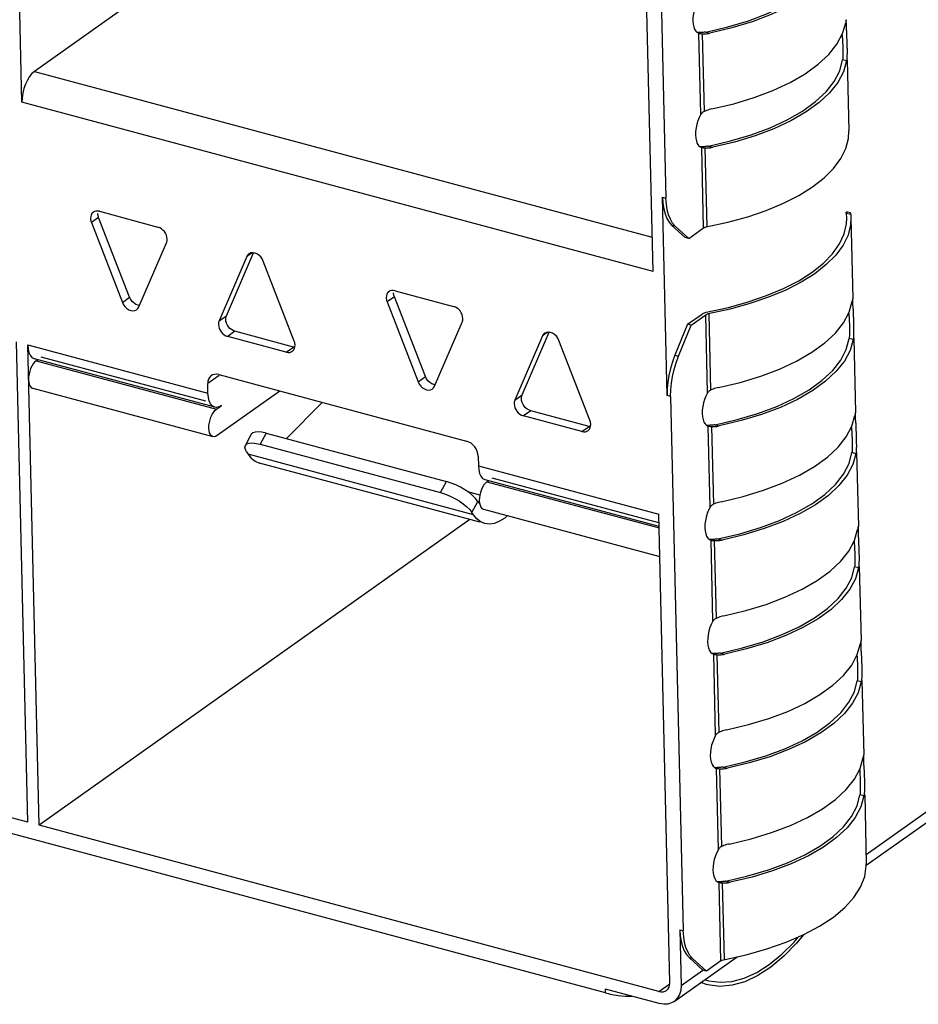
# Model space of a CAD drawing. Header units: millimetres. Extents: x 6 to 414, y 7 to 290.
# Tile 131 of 256: x 130.15 to 131.82, y 143.58 to 145.41. Entities that reach past the tile are written whole.
import ezdxf

# ---------------------------------------------------------------- set-up
doc = ezdxf.new("R2010")
doc.units = ezdxf.units.MM
doc.header["$LTSCALE"] = 23.1
doc.layers.get('0').update_dxf_attribs({"linetype": 'CONTINUOUS'})

msp = doc.modelspace()

# ---------------------------------------------------------------- linework, layer by layer
at = {"color": 7, "linetype": 'Continuous'}
for p, q in [((130.154, 145.2595), (130.1339, 146.1055)), ((130.9555, 145.869), (130.1774, 145.3171)), ((131.3301, 144.9439), (131.3106, 145.7675)), ((131.3406, 145.6559), (131.3542, 145.0808)), ((131.6895, 145.4098), (131.6892, 145.4078)), ((131.6903, 145.4131), (131.6903, 145.4133)), ((131.6904, 145.4119), (131.6903, 145.4131)), ((131.6904, 145.4115), (131.6904, 145.4119)), ((131.6904, 145.4101), (131.6904, 145.4115)), ((131.4127, 145.3893), (131.4156, 145.388)), ((131.4156, 145.388), (131.4158, 145.3879)), ((131.4194, 145.237), (131.4158, 145.3879)), ((131.4206, 145.3894), (131.419, 145.3893)), ((131.4206, 145.3873), (131.4218, 145.3872)), ((131.4218, 145.3872), (131.4242, 145.3871)), ((131.4218, 145.3872), (131.4252, 145.2422)), ((131.4242, 145.3871), (131.4266, 145.3871)), ((131.4284, 145.3904), (131.4363, 145.3882)), ((131.4339, 145.3878), (131.4363, 145.3882)), ((131.6906, 145.3961), (131.6905, 145.4017)), ((131.6906, 145.3931), (131.6906, 145.3961)), ((131.6906, 145.3931), (131.6916, 145.3627)), ((131.6829, 145.3852), (131.6838, 145.3619)), ((131.6838, 145.3619), (131.6839, 145.3586)), ((131.6839, 145.3586), (131.684, 145.354)), ((131.6916, 145.3628), (131.6917, 145.3588)), ((131.6916, 145.3627), (131.6917, 145.3574)), ((131.6836, 145.3409), (131.6834, 145.3385)), ((131.6909, 145.3365), (131.6834, 145.3385)), ((131.6913, 145.3407), (131.6909, 145.3365)), ((131.6922, 145.3387), (131.6953, 145.2061)), ((130.1774, 145.3171), (131.3286, 145.0082)), ((131.3301, 144.9439), (130.154, 145.2595)), ((131.4194, 145.237), (131.4164, 145.2312)), ((131.4177, 145.1767), (131.4207, 145.1754)), ((131.4207, 145.1754), (131.4209, 145.1753)), ((131.4244, 145.0252), (131.4209, 145.1753)), ((131.4256, 145.1767), (131.4241, 145.1767)), ((131.4257, 145.1747), (131.4268, 145.1746)), ((131.4268, 145.1746), (131.4292, 145.1745)), ((131.4268, 145.1746), (131.4303, 145.0274)), ((131.4292, 145.1745), (131.4317, 145.1745)), ((131.4334, 145.1777), (131.4414, 145.1756)), ((131.4389, 145.1752), (131.4414, 145.1756)), ((131.3477, 145.0825), (131.3542, 145.0808)), ((131.3564, 144.713), (131.3477, 145.0825)), ((130.2889, 145.0557), (130.287, 145.0547)), ((130.2982, 145.0563), (130.4074, 145.027)), ((130.2969, 145.045), (130.2834, 145.0354)), ((130.3547, 144.8961), (130.2969, 145.045)), ((131.6918, 145.0548), (131.6903, 145.0546)), ((131.6903, 145.0546), (131.6906, 145.0528)), ((131.6903, 145.053), (131.6903, 145.0546)), ((131.6906, 145.0528), (131.6907, 145.0523)), ((131.6988, 145.0501), (131.6907, 145.0523)), ((131.6913, 145.0438), (131.6907, 145.0523)), ((131.6909, 145.0332), (131.6913, 145.0438)), ((131.6928, 145.0546), (131.6918, 145.0548)), ((131.6981, 145.0532), (131.6928, 145.0546)), ((131.6988, 145.0501), (131.6991, 145.044)), ((131.6991, 145.044), (131.7027, 144.8941)), ((130.2834, 145.0354), (130.3411, 144.8865)), ((131.3648, 145.0307), (131.3901, 145.0073)), ((131.3714, 145.0289), (131.3648, 145.0307)), ((131.3967, 145.0055), (131.3714, 145.0289)), ((131.3967, 145.0055), (131.4244, 145.0252)), ((131.3967, 145.0055), (131.3901, 145.0073)), ((130.372, 144.8782), (130.4234, 144.9978)), ((130.5728, 144.9719), (130.5214, 144.8522)), ((130.535, 144.8618), (130.5853, 144.9789)), ((130.5828, 144.9789), (130.5728, 144.9719)), ((130.6615, 144.8146), (130.6037, 144.9636)), ((130.3411, 144.8865), (130.3547, 144.8961)), ((130.848, 144.8971), (130.8345, 144.8875)), ((130.84, 144.9079), (130.8381, 144.9068)), ((130.9058, 144.7482), (130.848, 144.8971)), ((130.8493, 144.9084), (130.9585, 144.8791)), ((131.7018, 144.8906), (131.7015, 144.8886)), ((131.7026, 144.8939), (131.7026, 144.8941)), ((131.7027, 144.8926), (131.7026, 144.8939)), ((131.7027, 144.8923), (131.7027, 144.8926)), ((131.7027, 144.8909), (131.7027, 144.8923)), ((130.8345, 144.8875), (130.8922, 144.7386)), ((131.4294, 144.8682), (131.4705, 144.8771)), ((131.7029, 144.8769), (131.7028, 144.8825)), ((131.7029, 144.8739), (131.7029, 144.8769)), ((131.7029, 144.8739), (131.7039, 144.8435)), ((130.5214, 144.8522), (130.535, 144.8618)), ((131.3947, 144.8458), (131.4217, 144.8649)), ((131.4013, 144.844), (131.4283, 144.8632)), ((131.4317, 144.7178), (131.4283, 144.8632)), ((131.4342, 144.8654), (131.4375, 144.723)), ((131.6952, 144.866), (131.6961, 144.8426)), ((130.9231, 144.7303), (130.9745, 144.8499)), ((131.3947, 144.8458), (131.371, 144.7881)), ((131.3776, 144.7863), (131.4013, 144.844)), ((131.4013, 144.844), (131.3947, 144.8458)), ((131.6961, 144.8426), (131.6962, 144.8394)), ((131.6962, 144.8394), (131.6963, 144.8348)), ((131.7039, 144.8435), (131.704, 144.8396)), ((131.7039, 144.8435), (131.704, 144.8382)), ((130.551, 144.8327), (130.5374, 144.8231)), ((130.6466, 144.7938), (130.5374, 144.8231)), ((130.6602, 144.8034), (130.551, 144.8327)), ((131.124, 144.824), (131.0725, 144.7043)), ((131.0861, 144.714), (131.1364, 144.831)), ((131.1339, 144.831), (131.124, 144.824)), ((131.6959, 144.8217), (131.6957, 144.8193)), ((131.7032, 144.8173), (131.6957, 144.8193)), ((131.7036, 144.8215), (131.7032, 144.8173)), ((131.7045, 144.8195), (131.7077, 144.6814)), ((131.2418, 143.5997), (126.7161, 144.8142)), ((130.1649, 143.9179), (130.1437, 144.8131)), ((130.1647, 144.8075), (130.5007, 144.7173)), ((130.1859, 143.9122), (130.1647, 144.8075)), ((130.6466, 144.7938), (130.6602, 144.8034)), ((130.6624, 144.803), (130.6602, 144.8034)), ((130.6623, 144.8121), (130.6615, 144.8146)), ((130.6627, 144.8037), (130.663, 144.8072)), ((131.2126, 144.6668), (131.1548, 144.8157)), ((130.5134, 144.6911), (130.1774, 144.7813)), ((130.4967, 144.7022), (130.19, 144.7845)), ((131.371, 144.7881), (131.3776, 144.7863)), ((130.1805, 144.7777), (130.1833, 144.7797)), ((130.1805, 144.7777), (130.5166, 144.6876)), ((130.5218, 144.7505), (130.5003, 144.7352)), ((130.5208, 144.7519), (130.9828, 144.6279)), ((130.8922, 144.7386), (130.9058, 144.7482)), ((130.174, 144.7266), (130.51, 144.6364)), ((130.5007, 144.7173), (130.5003, 144.7352)), ((130.6348, 144.7213), (130.5177, 144.6383)), ((131.0725, 144.7043), (131.0861, 144.714)), ((131.363, 144.7112), (131.3564, 144.713)), ((131.363, 144.7112), (131.3866, 143.7159)), ((131.4317, 144.7178), (131.4287, 144.712)), ((130.5166, 144.6907), (130.5134, 144.6911)), ((130.5166, 144.6876), (130.5261, 144.6943)), ((130.7137, 144.7001), (130.6468, 144.6328)), ((131.1021, 144.6848), (131.0885, 144.6752)), ((131.1977, 144.6459), (131.0885, 144.6752)), ((131.2113, 144.6555), (131.1021, 144.6848)), ((131.7068, 144.6779), (131.7065, 144.6759)), ((131.7077, 144.6812), (131.7076, 144.6814)), ((131.7078, 144.6799), (131.7077, 144.6812)), ((131.7078, 144.6796), (131.7078, 144.6799)), ((131.7078, 144.6782), (131.7078, 144.6796)), ((131.1977, 144.6459), (131.2113, 144.6555)), ((131.2135, 144.6552), (131.2113, 144.6555)), ((131.2134, 144.6643), (131.2126, 144.6668)), ((131.2139, 144.6558), (131.2141, 144.6593)), ((131.43, 144.6575), (131.433, 144.6561)), ((131.433, 144.6561), (131.4332, 144.6561)), ((131.4368, 144.5051), (131.4332, 144.6561)), ((131.4379, 144.6575), (131.4364, 144.6575)), ((131.438, 144.6555), (131.4391, 144.6554)), ((131.4391, 144.6554), (131.4415, 144.6553)), ((131.4391, 144.6554), (131.4426, 144.5103)), ((131.4415, 144.6553), (131.444, 144.6553)), ((131.4457, 144.6585), (131.4537, 144.6564)), ((131.4512, 144.6559), (131.4537, 144.6564)), ((131.7002, 144.6533), (131.7011, 144.6299)), ((131.7079, 144.6642), (131.7078, 144.6698)), ((131.708, 144.6612), (131.7079, 144.6642)), ((131.708, 144.6612), (131.7089, 144.6308)), ((130.5703, 144.6197), (130.5811, 144.6404)), ((130.609, 144.6429), (130.5982, 144.6222)), ((130.609, 144.6429), (130.9451, 144.5527)), ((130.5982, 144.6222), (130.9343, 144.532)), ((131.7011, 144.6299), (131.7012, 144.6267)), ((131.7012, 144.6267), (131.7013, 144.622)), ((131.7089, 144.6308), (131.709, 144.6269)), ((131.7089, 144.6308), (131.709, 144.6255)), ((130.5727, 144.6078), (130.5703, 144.6127)), ((130.5727, 144.6078), (130.575, 144.6042)), ((130.575, 144.6042), (130.995, 144.4915)), ((131.0043, 144.5999), (131.0048, 144.582)), ((131.701, 144.609), (131.7007, 144.6066)), ((131.7082, 144.6046), (131.7007, 144.6066)), ((131.7086, 144.6088), (131.7082, 144.6046)), ((131.7095, 144.6068), (131.7128, 144.4688)), ((131.0075, 144.4768), (130.5965, 144.5871)), ((131.0048, 144.582), (131.3408, 144.4919)), ((130.9343, 144.532), (130.9451, 144.5527)), ((131.3413, 144.469), (131.0175, 144.5559)), ((131.0206, 144.5523), (131.0234, 144.5543)), ((131.0206, 144.5523), (131.3414, 144.4662)), ((131.3412, 144.4756), (131.0301, 144.559)), ((130.9843, 144.534), (131.0068, 144.528)), ((130.9927, 144.4951), (131.0035, 144.5158)), ((131.0035, 144.5158), (130.9993, 144.5212)), ((131.0035, 144.5158), (131.0058, 144.5122)), ((131.0063, 144.5171), (131.0067, 144.5124)), ((131.4368, 144.5051), (131.4337, 144.4992)), ((130.995, 144.4915), (130.9927, 144.4951)), ((131.0141, 144.5011), (131.3427, 144.413)), ((131.3615, 143.619), (131.3408, 144.4919)), ((130.9889, 144.4818), (130.1859, 143.9122)), ((131.7127, 144.4686), (131.7126, 144.4688)), ((131.7128, 144.4673), (131.7127, 144.4686)), ((131.7119, 144.4653), (131.7115, 144.4633)), ((131.7128, 144.4669), (131.7128, 144.4673)), ((131.7128, 144.4656), (131.7128, 144.4669)), ((131.7129, 144.4516), (131.7129, 144.4571)), ((131.713, 144.4486), (131.7129, 144.4516)), ((131.435, 144.4448), (131.438, 144.4434)), ((131.438, 144.4434), (131.4382, 144.4434)), ((131.4418, 144.2925), (131.4382, 144.4434)), ((131.443, 144.4448), (131.4414, 144.4448)), ((131.443, 144.4428), (131.4442, 144.4427)), ((131.4442, 144.4427), (131.4466, 144.4426)), ((131.4442, 144.4427), (131.4476, 144.2976)), ((131.4466, 144.4426), (131.449, 144.4426)), ((131.4508, 144.4458), (131.4587, 144.4437)), ((131.4563, 144.4432), (131.4587, 144.4437)), ((131.7053, 144.4407), (131.7062, 144.4173)), ((131.713, 144.4486), (131.714, 144.4182)), ((131.7062, 144.4173), (131.7063, 144.4141)), ((131.7063, 144.4141), (131.7063, 144.4094)), ((131.714, 144.4182), (131.7141, 144.4143)), ((131.714, 144.4182), (131.7141, 144.4129)), ((131.706, 144.3964), (131.7057, 144.394)), ((131.7137, 144.3962), (131.7132, 144.392)), ((131.7132, 144.392), (131.7057, 144.394)), ((131.7145, 144.3942), (131.7178, 144.2563)), ((131.4418, 144.2925), (131.4388, 144.2866)), ((131.7169, 144.2527), (131.7166, 144.2508)), ((131.7178, 144.2561), (131.7177, 144.2563)), ((131.7178, 144.2548), (131.7178, 144.2561)), ((131.7178, 144.2544), (131.7178, 144.2548)), ((131.7179, 144.253), (131.7178, 144.2544)), ((130.1649, 143.9179), (128.9887, 144.2335)), ((131.4401, 144.2322), (131.443, 144.2308)), ((131.443, 144.2308), (131.4433, 144.2308)), ((131.4468, 144.08), (131.4433, 144.2308)), ((131.448, 144.2322), (131.4464, 144.2321)), ((131.448, 144.2302), (131.4492, 144.2301)), ((131.4492, 144.2301), (131.4516, 144.23)), ((131.4492, 144.2301), (131.4526, 144.0851)), ((131.4516, 144.23), (131.454, 144.23)), ((131.4558, 144.2332), (131.4637, 144.2311)), ((131.4613, 144.2306), (131.4637, 144.2311)), ((131.718, 144.2391), (131.7179, 144.2446)), ((131.718, 144.2361), (131.718, 144.2391)), ((131.718, 144.2361), (131.719, 144.2057)), ((131.7103, 144.2282), (131.7112, 144.2048)), ((131.7112, 144.2048), (131.7113, 144.2016)), ((131.7113, 144.2016), (131.7114, 144.1969)), ((131.719, 144.2057), (131.7191, 144.2018)), ((131.719, 144.2057), (131.7191, 144.2003)), ((131.711, 144.1839), (131.7108, 144.1814)), ((131.7183, 144.1794), (131.7108, 144.1814)), ((131.7187, 144.1837), (131.7183, 144.1794)), ((131.7196, 144.1817), (131.7228, 144.0437)), ((131.7272, 143.8579), (132.1026, 144.1242)), ((131.7276, 143.8379), (132.1031, 144.1043)), ((131.4468, 144.08), (131.4438, 144.0741)), ((131.7219, 144.0401), (131.7216, 144.0382)), ((131.7228, 144.0435), (131.7227, 144.0437)), ((131.7229, 144.0422), (131.7228, 144.0435)), ((131.7229, 144.0418), (131.7229, 144.0422)), ((131.7229, 144.0404), (131.7229, 144.0418)), ((131.723, 144.0265), (131.7229, 144.032)), ((131.4451, 144.0197), (131.4481, 144.0183)), ((131.4481, 144.0183), (131.4483, 144.0182)), ((131.4519, 143.8673), (131.4483, 144.0182)), ((131.453, 144.0197), (131.4515, 144.0196)), ((131.4531, 144.0176), (131.4542, 144.0176)), ((131.4542, 144.0176), (131.4566, 144.0174)), ((131.4542, 144.0176), (131.4577, 143.8725)), ((131.4566, 144.0174), (131.4591, 144.0174)), ((131.4608, 144.0207), (131.4688, 144.0186)), ((131.4663, 144.0181), (131.4688, 144.0186)), ((131.7153, 144.0156), (131.7162, 143.9922)), ((131.7231, 144.0234), (131.723, 144.0265)), ((131.7231, 144.0234), (131.724, 143.9931)), ((131.7162, 143.9922), (131.7163, 143.989)), ((131.724, 143.9931), (131.7241, 143.9892)), ((131.724, 143.9931), (131.7241, 143.9877)), ((131.7163, 143.989), (131.7164, 143.9843)), ((131.7161, 143.9712), (131.7158, 143.9688)), ((131.7233, 143.9668), (131.7158, 143.9688)), ((131.7237, 143.9711), (131.7233, 143.9668)), ((131.7246, 143.969), (131.7276, 143.8406)), ((131.341, 143.6023), (130.1859, 143.9122)), ((131.4519, 143.8673), (131.4488, 143.8615)), ((131.7276, 143.8367), (131.7276, 143.8404)), ((131.4659, 143.8081), (131.5071, 143.8177)), ((131.4659, 143.8081), (131.4738, 143.8059)), ((131.5147, 143.8157), (131.4738, 143.8059)), ((131.4501, 143.8071), (131.4531, 143.8057)), ((131.4531, 143.8057), (131.4533, 143.8056)), ((131.4568, 143.6597), (131.4533, 143.8056)), ((131.4581, 143.8071), (131.4565, 143.807)), ((131.4581, 143.805), (131.4593, 143.8049)), ((131.4593, 143.8049), (131.4617, 143.8048)), ((131.4593, 143.8049), (131.4627, 143.6619)), ((131.4617, 143.8048), (131.4641, 143.8048)), ((131.4714, 143.8055), (131.4738, 143.8059)), ((131.38, 143.7176), (131.3866, 143.7159)), ((131.38, 143.7176), (131.3825, 143.6134)), ((131.3694, 143.5839), (131.4869, 143.6672)), ((131.4039, 143.6638), (131.3974, 143.6656)), ((131.3974, 143.6656), (131.4231, 143.6422)), ((131.4297, 143.6405), (131.4039, 143.6638)), ((131.4593, 143.661), (131.4615, 143.6617)), ((131.4615, 143.6617), (131.5039, 143.6709)), ((131.4568, 143.6597), (131.4297, 143.6405)), ((131.3825, 143.6134), (131.4231, 143.6422)), ((131.4297, 143.6405), (131.4231, 143.6422)), ((131.4269, 143.6247), (131.4315, 143.623)), ((131.3415, 143.5799), (131.2416, 143.6067)), ((131.2418, 143.5997), (131.2416, 143.6067)), ((131.341, 143.6023), (131.3613, 143.6167)), ((131.4295, 143.6155), (131.4193, 143.6192)), ((131.4315, 143.623), (131.4339, 143.6224)), ((131.2418, 143.5997), (131.2533, 143.5971))]:
    msp.add_line(p, q, dxfattribs=at)
for points in [[(131.4284, 145.3904), (131.4696, 145.4), (131.5078, 145.4113), (131.5433, 145.4246), (131.5754, 145.4394), (131.6037, 145.4557), (131.6279, 145.4732), (131.6477, 145.4917), (131.6628, 145.511), (131.673, 145.5308), (131.6783, 145.5511)], [(131.6858, 145.5491), (131.6801, 145.5288), (131.6696, 145.5091), (131.6543, 145.4899), (131.6345, 145.4714), (131.6103, 145.454), (131.5822, 145.4377), (131.5503, 145.4229), (131.5151, 145.4095), (131.4772, 145.398), (131.4363, 145.3882)], [(131.4114, 145.4438), (131.4088, 145.4376), (131.4068, 145.431), (131.4054, 145.4242), (131.4046, 145.4177), (131.4044, 145.4111)], [(131.4044, 145.4111), (131.4048, 145.4051), (131.4059, 145.3999), (131.4077, 145.3954), (131.4099, 145.3918), (131.4127, 145.3893)], [(131.4397, 145.247), (131.4805, 145.2568), (131.5185, 145.2683), (131.5537, 145.2816), (131.5855, 145.2965), (131.6137, 145.3127), (131.6378, 145.3302), (131.6577, 145.3486), (131.673, 145.3679), (131.6834, 145.3876), (131.6892, 145.4078)], [(131.6903, 145.4133), (131.6901, 145.4131), (131.69, 145.4125), (131.6898, 145.4113), (131.6895, 145.4098)], [(131.6905, 145.4017), (131.6905, 145.4064), (131.6904, 145.4101)], [(131.419, 145.3893), (131.4171, 145.3892), (131.4152, 145.3892), (131.4135, 145.3892), (131.4128, 145.3893)], [(131.4158, 145.3879), (131.4166, 145.3878), (131.4175, 145.3876), (131.4185, 145.3875), (131.4195, 145.3874), (131.4206, 145.3873)], [(131.4284, 145.3904), (131.4268, 145.3901), (131.4253, 145.3898), (131.4237, 145.3896), (131.4222, 145.3895), (131.4206, 145.3894)], [(131.4266, 145.3871), (131.429, 145.3872), (131.4315, 145.3874), (131.4339, 145.3878)], [(131.684, 145.354), (131.684, 145.3503), (131.6839, 145.3468), (131.6838, 145.3437), (131.6836, 145.3409)], [(131.6917, 145.3574), (131.6917, 145.3514), (131.6916, 145.3458), (131.6913, 145.3407)], [(131.4334, 145.1777), (131.4746, 145.1874), (131.5129, 145.1987), (131.5483, 145.212), (131.5804, 145.2268), (131.6087, 145.2431), (131.6329, 145.2606), (131.6527, 145.2791), (131.6678, 145.2984), (131.678, 145.3182), (131.6834, 145.3385)], [(131.6909, 145.3365), (131.6851, 145.3162), (131.6746, 145.2965), (131.6593, 145.2773), (131.6395, 145.2588), (131.6154, 145.2414), (131.5872, 145.2251), (131.5554, 145.2102), (131.5202, 145.1969), (131.4822, 145.1854), (131.4414, 145.1756)], [(130.1774, 145.3171), (130.1725, 145.3128), (130.1681, 145.3073), (130.164, 145.3006), (130.1604, 145.2931), (130.1576, 145.2849), (130.1555, 145.2764), (130.1543, 145.268), (130.154, 145.2595)], [(131.4252, 145.2422), (131.4241, 145.2416), (131.423, 145.2409), (131.422, 145.2401), (131.421, 145.2392), (131.4202, 145.2381), (131.4194, 145.237)], [(131.4397, 145.247), (131.4373, 145.2464), (131.4348, 145.2458), (131.4324, 145.245), (131.43, 145.2442), (131.4276, 145.2432), (131.4252, 145.2422)], [(131.4164, 145.2312), (131.4139, 145.225), (131.4119, 145.2184), (131.4104, 145.2116), (131.4096, 145.205), (131.4094, 145.1985)], [(131.4291, 145.0272), (131.4697, 145.036), (131.5066, 145.0461), (131.5413, 145.058), (131.5732, 145.0713), (131.6019, 145.0859), (131.6272, 145.1017), (131.6489, 145.1185), (131.6666, 145.1362), (131.6801, 145.1545), (131.6895, 145.1733), (131.6944, 145.1922), (131.6953, 145.206)], [(131.4094, 145.1985), (131.4099, 145.1925), (131.411, 145.1873), (131.4127, 145.1828), (131.415, 145.1792), (131.4177, 145.1767)], [(131.4241, 145.1767), (131.4221, 145.1766), (131.4203, 145.1766), (131.4186, 145.1766), (131.4179, 145.1766)], [(131.4209, 145.1753), (131.4217, 145.1751), (131.4225, 145.175), (131.4235, 145.1749), (131.4245, 145.1748), (131.4257, 145.1747)], [(131.4334, 145.1777), (131.4319, 145.1775), (131.4303, 145.1772), (131.4287, 145.177), (131.4272, 145.1769), (131.4256, 145.1767)], [(131.4317, 145.1745), (131.4341, 145.1746), (131.4365, 145.1748), (131.4389, 145.1752)], [(131.3477, 145.0825), (131.3484, 145.0712), (131.35, 145.0608), (131.3526, 145.0514), (131.3559, 145.0431), (131.36, 145.0363), (131.3648, 145.0307)], [(131.3714, 145.0289), (131.3665, 145.0345), (131.3624, 145.0414), (131.3591, 145.0496), (131.3566, 145.059), (131.355, 145.0694), (131.3542, 145.0808)], [(130.2982, 145.0563), (130.2948, 145.0568), (130.2917, 145.0566), (130.2889, 145.0557)], [(130.287, 145.0547), (130.2864, 145.0542), (130.2844, 145.0521), (130.2829, 145.0494), (130.2821, 145.0464), (130.2818, 145.0429)], [(130.2818, 145.0429), (130.2819, 145.0416), (130.282, 145.0404), (130.2822, 145.0392), (130.2825, 145.0379), (130.2829, 145.0366), (130.2834, 145.0354)], [(130.2969, 145.045), (130.2965, 145.0463), (130.2961, 145.0475), (130.2958, 145.0488), (130.2956, 145.05), (130.2954, 145.0513), (130.2953, 145.0525)], [(131.6991, 145.044), (131.6984, 145.0308), (131.6936, 145.0118), (131.6843, 144.993), (131.6708, 144.9746), (131.6531, 144.9569), (131.6315, 144.94), (131.6062, 144.9241), (131.5774, 144.9094), (131.5455, 144.8961), (131.5107, 144.8842), (131.4737, 144.874), (131.433, 144.8651)], [(131.6988, 145.0501), (131.6986, 145.0513), (131.6985, 145.0523), (131.6983, 145.0529), (131.6981, 145.0532), (131.6981, 145.0532)], [(130.4246, 145.0046), (130.4242, 145.0083), (130.4232, 145.0118), (130.4215, 145.0153), (130.4194, 145.0185), (130.4168, 145.0214), (130.4139, 145.0238), (130.4108, 145.0257), (130.4074, 145.027)], [(131.4244, 145.0252), (131.4252, 145.0257), (131.426, 145.0261), (131.427, 145.0265)], [(131.427, 145.0265), (131.428, 145.0269), (131.4291, 145.0272)], [(131.4705, 144.8771), (131.5072, 144.8873), (131.5416, 144.8991), (131.5732, 144.9124), (131.6016, 144.927), (131.6265, 144.9428), (131.6477, 144.9596), (131.6649, 144.9773), (131.6779, 144.9956), (131.6866, 145.0143), (131.6909, 145.0332)], [(130.4234, 144.9978), (130.4238, 144.9988), (130.4241, 144.9999), (130.4244, 145.001), (130.4245, 145.0022), (130.4246, 145.0033), (130.4246, 145.0046)], [(130.5769, 144.9769), (130.5748, 144.975), (130.5728, 144.9719)], [(130.5919, 144.977), (130.588, 144.9785), (130.5842, 144.9791), (130.5806, 144.9786), (130.5774, 144.9772), (130.5769, 144.9769)], [(130.6037, 144.9636), (130.6015, 144.9678), (130.5989, 144.9715), (130.5955, 144.9746), (130.5919, 144.977)], [(130.8493, 144.9084), (130.8459, 144.9089), (130.8428, 144.9087), (130.84, 144.9079)], [(130.3628, 144.885), (130.3595, 144.8882), (130.3568, 144.8918), (130.3547, 144.8961)], [(130.8381, 144.9068), (130.8375, 144.9063), (130.8355, 144.9042), (130.834, 144.9016), (130.8332, 144.8985), (130.8329, 144.895)], [(130.8329, 144.895), (130.833, 144.8938), (130.8331, 144.8925), (130.8333, 144.8913), (130.8336, 144.89), (130.834, 144.8888), (130.8345, 144.8875)], [(130.848, 144.8971), (130.8476, 144.8984), (130.8472, 144.8996), (130.8469, 144.9009), (130.8467, 144.9021), (130.8465, 144.9034), (130.8465, 144.9046)], [(131.7026, 144.8941), (131.7024, 144.8939), (131.7023, 144.8932), (131.7021, 144.8921), (131.7018, 144.8906)], [(131.7028, 144.8825), (131.7028, 144.8872), (131.7027, 144.8909)], [(130.3411, 144.8865), (130.3433, 144.8822), (130.346, 144.8786), (130.3493, 144.8754), (130.353, 144.873), (130.3568, 144.8716), (130.3606, 144.871), (130.3643, 144.8714), (130.3675, 144.8728), (130.3679, 144.8731)], [(130.3731, 144.8808), (130.3704, 144.8812), (130.3665, 144.8827), (130.3628, 144.885)], [(130.3679, 144.8731), (130.37, 144.875), (130.372, 144.8782)], [(130.9757, 144.8567), (130.9753, 144.8604), (130.9743, 144.8639), (130.9726, 144.8674), (130.9705, 144.8707), (130.9679, 144.8735), (130.965, 144.876), (130.9619, 144.8778), (130.9585, 144.8791)], [(131.452, 144.7277), (131.4928, 144.7375), (131.5308, 144.7491), (131.566, 144.7624), (131.5978, 144.7772), (131.626, 144.7935), (131.6501, 144.811), (131.67, 144.8294), (131.6853, 144.8487), (131.6957, 144.8684), (131.7015, 144.8886)], [(130.5338, 144.8551), (130.5338, 144.8563), (130.5339, 144.8575), (130.534, 144.8586), (130.5343, 144.8597), (130.5346, 144.8608), (130.535, 144.8618)], [(130.551, 144.8327), (130.5476, 144.834), (130.5445, 144.8358), (130.5416, 144.8382), (130.539, 144.8411), (130.5368, 144.8444), (130.5352, 144.8478), (130.5342, 144.8514), (130.5338, 144.8551)], [(130.9745, 144.8499), (130.9749, 144.851), (130.9752, 144.852), (130.9755, 144.8531), (130.9756, 144.8543), (130.9757, 144.8555), (130.9757, 144.8567)], [(131.4217, 144.8649), (131.423, 144.8657), (131.4244, 144.8664), (131.4259, 144.8671), (131.4276, 144.8677), (131.4294, 144.8682)], [(131.433, 144.8651), (131.4319, 144.8648), (131.4308, 144.8645), (131.4299, 144.8641), (131.429, 144.8636), (131.4283, 144.8632)], [(130.5214, 144.8522), (130.521, 144.8512), (130.5207, 144.8501), (130.5205, 144.849), (130.5203, 144.8479), (130.5202, 144.8467), (130.5202, 144.8455)], [(130.5202, 144.8455), (130.5207, 144.8418), (130.5217, 144.8382), (130.5233, 144.8347), (130.5254, 144.8315), (130.528, 144.8286), (130.5309, 144.8262), (130.534, 144.8244), (130.5374, 144.8231)], [(131.704, 144.8382), (131.704, 144.8322), (131.7039, 144.8266), (131.7036, 144.8215)], [(131.128, 144.829), (131.1259, 144.8271), (131.124, 144.824)], [(131.143, 144.8291), (131.1391, 144.8306), (131.1353, 144.8312), (131.1317, 144.8307), (131.1285, 144.8294), (131.128, 144.829)], [(131.1548, 144.8157), (131.1526, 144.8199), (131.15, 144.8236), (131.1466, 144.8267), (131.143, 144.8291)], [(131.4457, 144.6585), (131.4869, 144.6681), (131.5252, 144.6795), (131.5606, 144.6928), (131.5927, 144.7076), (131.621, 144.7239), (131.6452, 144.7414), (131.665, 144.7599), (131.6801, 144.7792), (131.6903, 144.799), (131.6957, 144.8193)], [(131.7032, 144.8173), (131.6974, 144.797), (131.6869, 144.7773), (131.6716, 144.7581), (131.6518, 144.7396), (131.6277, 144.7222), (131.5995, 144.7059), (131.5677, 144.691), (131.5325, 144.6777), (131.4945, 144.6662), (131.4537, 144.6564)], [(131.6963, 144.8348), (131.6963, 144.831), (131.6962, 144.8276), (131.6961, 144.8244), (131.6959, 144.8217)], [(130.1647, 144.8075), (130.1654, 144.7997), (130.1669, 144.7933)], [(130.6578, 144.7954), (130.6584, 144.7958), (130.6604, 144.798), (130.6619, 144.8006), (130.6627, 144.8037)], [(130.663, 144.8072), (130.663, 144.8084), (130.6628, 144.8096), (130.6626, 144.8109), (130.6623, 144.8121)], [(130.1669, 144.7933), (130.1693, 144.788), (130.1725, 144.784), (130.1763, 144.7817), (130.1774, 144.7813)], [(130.6466, 144.7938), (130.65, 144.7932), (130.6531, 144.7934), (130.6559, 144.7943), (130.6578, 144.7954)], [(131.371, 144.7881), (131.3665, 144.7758), (131.3627, 144.7633), (131.3598, 144.7504), (131.3578, 144.7376), (131.3566, 144.7252), (131.3564, 144.713)], [(131.363, 144.7112), (131.3632, 144.7234), (131.3643, 144.7359), (131.3664, 144.7487), (131.3693, 144.7615), (131.373, 144.774), (131.3776, 144.7863)], [(130.1702, 144.7631), (130.1684, 144.7581), (130.1671, 144.7529), (130.1664, 144.7477), (130.1662, 144.7426)], [(130.1805, 144.7777), (130.1775, 144.7751), (130.1748, 144.7718), (130.1723, 144.7677), (130.1702, 144.7631)], [(130.5068, 144.7499), (130.5061, 144.7494), (130.5036, 144.7467), (130.5017, 144.7434), (130.5006, 144.7396), (130.5003, 144.7352)], [(130.5208, 144.7519), (130.5165, 144.7526), (130.5127, 144.7524), (130.5091, 144.7513), (130.5068, 144.7499)], [(130.9139, 144.7372), (130.9106, 144.7403), (130.9079, 144.7439), (130.9058, 144.7482)], [(130.1662, 144.7426), (130.1666, 144.7378), (130.1676, 144.7339), (130.1691, 144.7306), (130.171, 144.7282), (130.1733, 144.7268), (130.174, 144.7266)], [(130.8922, 144.7386), (130.8944, 144.7343), (130.8971, 144.7307), (130.9004, 144.7276), (130.9041, 144.7252), (130.9079, 144.7237), (130.9117, 144.7231), (130.9154, 144.7235), (130.9186, 144.7249), (130.919, 144.7252)], [(130.9242, 144.7329), (130.9215, 144.7333), (130.9176, 144.7348), (130.9139, 144.7372)], [(130.919, 144.7252), (130.9211, 144.7272), (130.9231, 144.7303)], [(131.452, 144.7277), (131.4496, 144.7272), (131.4471, 144.7265), (131.4447, 144.7258), (131.4423, 144.7249), (131.4399, 144.724), (131.4375, 144.723)], [(130.5134, 144.6911), (130.5123, 144.6915), (130.5085, 144.6939), (130.5054, 144.6978), (130.503, 144.7031), (130.5014, 144.7096), (130.5007, 144.7173)], [(131.0849, 144.7072), (131.0849, 144.7084), (131.085, 144.7096), (131.0851, 144.7107), (131.0854, 144.7119), (131.0857, 144.7129), (131.0861, 144.714)], [(131.1021, 144.6848), (131.0987, 144.6861), (131.0956, 144.6879), (131.0927, 144.6903), (131.0901, 144.6932), (131.088, 144.6965), (131.0863, 144.7), (131.0853, 144.7035), (131.0849, 144.7072)], [(131.4287, 144.712), (131.4262, 144.7058), (131.4242, 144.6992), (131.4227, 144.6924), (131.4219, 144.6858), (131.4217, 144.6793)], [(131.4375, 144.723), (131.4364, 144.7224), (131.4353, 144.7217), (131.4343, 144.7209), (131.4333, 144.72), (131.4325, 144.7189), (131.4317, 144.7178)], [(130.5261, 144.6943), (130.5211, 144.6917), (130.5166, 144.6907)], [(131.0725, 144.7043), (131.0721, 144.7033), (131.0718, 144.7023), (131.0716, 144.7011), (131.0714, 144.7), (131.0713, 144.6988), (131.0713, 144.6976)], [(131.0713, 144.6976), (131.0718, 144.6939), (131.0728, 144.6903), (131.0744, 144.6869), (131.0765, 144.6836), (131.0791, 144.6807), (131.082, 144.6783), (131.0852, 144.6765), (131.0885, 144.6752)], [(130.5022, 144.6524), (130.5024, 144.6576), (130.5032, 144.6627), (130.5045, 144.6679), (130.5062, 144.6729), (130.5084, 144.6775), (130.5109, 144.6816), (130.5136, 144.6849), (130.5166, 144.6876)], [(131.4217, 144.6793), (131.4222, 144.6733), (131.4233, 144.6681), (131.425, 144.6636), (131.4273, 144.66), (131.43, 144.6575)], [(131.457, 144.515), (131.4979, 144.5248), (131.5358, 144.5364), (131.571, 144.5497), (131.6029, 144.5645), (131.631, 144.5808), (131.6552, 144.5983), (131.675, 144.6167), (131.6903, 144.636), (131.7008, 144.6557), (131.7065, 144.6759)], [(131.7076, 144.6814), (131.7075, 144.6812), (131.7073, 144.6805), (131.7071, 144.6794), (131.7068, 144.6779)], [(131.7078, 144.6698), (131.7078, 144.6745), (131.7078, 144.6782)], [(130.51, 144.6364), (130.5093, 144.6366), (130.507, 144.6381), (130.5051, 144.6405), (130.5036, 144.6437), (130.5027, 144.6477), (130.5022, 144.6524)], [(131.2089, 144.6475), (131.2095, 144.6479), (131.2115, 144.6501), (131.213, 144.6527), (131.2139, 144.6558)], [(131.2141, 144.6593), (131.2141, 144.6605), (131.2139, 144.6618), (131.2137, 144.663), (131.2134, 144.6643)], [(131.4364, 144.6575), (131.4344, 144.6574), (131.4326, 144.6574), (131.4309, 144.6574), (131.4302, 144.6574)], [(131.4332, 144.6561), (131.434, 144.6559), (131.4348, 144.6558), (131.4358, 144.6557), (131.4368, 144.6556), (131.438, 144.6555)], [(131.4457, 144.6585), (131.4442, 144.6582), (131.4426, 144.658), (131.441, 144.6578), (131.4395, 144.6576), (131.4379, 144.6575)], [(131.444, 144.6553), (131.4464, 144.6554), (131.4488, 144.6556), (131.4512, 144.6559)], [(130.5177, 144.6383), (130.5147, 144.6367), (130.5119, 144.6362), (130.51, 144.6364)], [(130.609, 144.6429), (130.601, 144.6446), (130.5941, 144.6453), (130.5884, 144.6448), (130.5842, 144.6434), (130.5814, 144.6409), (130.5811, 144.6404)], [(131.1977, 144.6459), (131.2011, 144.6454), (131.2042, 144.6455), (131.207, 144.6464), (131.2089, 144.6475)], [(130.5703, 144.6127), (130.5696, 144.6168), (130.5703, 144.6197)], [(130.5703, 144.6197), (130.5707, 144.6202), (130.5734, 144.6227), (130.5776, 144.6241), (130.5833, 144.6246), (130.5902, 144.6239), (130.5982, 144.6222)], [(131.0043, 144.5999), (131.0038, 144.6045), (131.0025, 144.609), (131.0005, 144.6134), (130.9978, 144.6174), (130.9946, 144.621), (130.9909, 144.624), (130.987, 144.6263), (130.9828, 144.6279)], [(131.7013, 144.622), (131.7013, 144.6183), (131.7013, 144.6149), (131.7011, 144.6117), (131.701, 144.609)], [(131.709, 144.6255), (131.7091, 144.6195), (131.709, 144.6139), (131.7086, 144.6088)], [(130.575, 144.6042), (130.5814, 144.5961), (130.5887, 144.5904), (130.5965, 144.5871)], [(131.4508, 144.4458), (131.492, 144.4554), (131.5302, 144.4668), (131.5657, 144.4801), (131.5978, 144.4949), (131.6261, 144.5112), (131.6503, 144.5287), (131.67, 144.5472), (131.6852, 144.5665), (131.6954, 144.5863), (131.7007, 144.6066)], [(131.7082, 144.6046), (131.7024, 144.5843), (131.692, 144.5646), (131.6767, 144.5454), (131.6569, 144.5269), (131.6327, 144.5095), (131.6046, 144.4932), (131.5727, 144.4783), (131.5375, 144.465), (131.4996, 144.4535), (131.4587, 144.4437)], [(131.0048, 144.582), (131.0055, 144.5743), (131.007, 144.5678), (131.0094, 144.5625), (131.0126, 144.5586), (131.0164, 144.5563), (131.0175, 144.5559)], [(130.9993, 144.5212), (130.9939, 144.5266), (130.9872, 144.532), (130.9796, 144.5373), (130.9713, 144.5421), (130.9626, 144.5464), (130.9539, 144.5499), (130.9451, 144.5527)], [(131.0206, 144.5523), (131.0176, 144.5497), (131.0149, 144.5463), (131.0124, 144.5422), (131.0103, 144.5376)], [(130.9343, 144.532), (130.9431, 144.5292), (130.9518, 144.5257), (130.9605, 144.5214), (130.9688, 144.5165), (130.9764, 144.5113), (130.9831, 144.5059), (130.9885, 144.5005), (130.9927, 144.4951)], [(131.0103, 144.5376), (131.0085, 144.5326), (131.0072, 144.5274), (131.0065, 144.5223), (131.0063, 144.5171)], [(131.0067, 144.5124), (131.0077, 144.5084), (131.0092, 144.5052), (131.0111, 144.5028), (131.0134, 144.5014), (131.0141, 144.5011)], [(131.4426, 144.5103), (131.4414, 144.5097), (131.4403, 144.509), (131.4393, 144.5082), (131.4384, 144.5073), (131.4375, 144.5062), (131.4368, 144.5051)], [(131.457, 144.515), (131.4546, 144.5145), (131.4522, 144.5138), (131.4497, 144.5131), (131.4473, 144.5122), (131.4449, 144.5113), (131.4426, 144.5103)], [(131.0166, 144.4743), (131.0087, 144.4777), (131.0015, 144.4834), (130.995, 144.4915)], [(131.0587, 144.4892), (131.0537, 144.4847), (131.0442, 144.4786), (131.0347, 144.4747), (131.0255, 144.4733), (131.0166, 144.4743)], [(131.4337, 144.4992), (131.4312, 144.4931), (131.4292, 144.4865), (131.4277, 144.4797), (131.4269, 144.4731), (131.4267, 144.4666)], [(131.7126, 144.4688), (131.7125, 144.4686), (131.7123, 144.4679), (131.7121, 144.4668), (131.7119, 144.4653)], [(131.4267, 144.4666), (131.4272, 144.4606), (131.4283, 144.4554), (131.43, 144.4509), (131.4323, 144.4473), (131.435, 144.4448)], [(131.4621, 144.3024), (131.5029, 144.3122), (131.5409, 144.3237), (131.576, 144.3371), (131.6079, 144.3519), (131.6361, 144.3682), (131.6602, 144.3856), (131.68, 144.4041), (131.6953, 144.4233), (131.7058, 144.443), (131.7115, 144.4633)], [(131.7129, 144.4571), (131.7128, 144.4619), (131.7128, 144.4656)], [(131.4414, 144.4448), (131.4394, 144.4447), (131.4376, 144.4447), (131.4359, 144.4447), (131.4352, 144.4447)], [(131.4382, 144.4434), (131.439, 144.4432), (131.4399, 144.4431), (131.4408, 144.443), (131.4419, 144.4429), (131.443, 144.4428)], [(131.4508, 144.4458), (131.4492, 144.4455), (131.4476, 144.4453), (131.4461, 144.4451), (131.4445, 144.4449), (131.443, 144.4448)], [(131.449, 144.4426), (131.4514, 144.4427), (131.4538, 144.4429), (131.4563, 144.4432)], [(131.7063, 144.4094), (131.7063, 144.4057), (131.7063, 144.4023), (131.7062, 144.3991), (131.706, 144.3964)], [(131.7141, 144.4129), (131.7141, 144.4069), (131.714, 144.4012), (131.7137, 144.3962)], [(131.4558, 144.2332), (131.497, 144.2428), (131.5353, 144.2542), (131.5707, 144.2674), (131.6028, 144.2823), (131.6311, 144.2986), (131.6553, 144.316), (131.6751, 144.3346), (131.6902, 144.3539), (131.7004, 144.3736), (131.7057, 144.394)], [(131.7132, 144.392), (131.7075, 144.3717), (131.697, 144.352), (131.6817, 144.3328), (131.6619, 144.3143), (131.6378, 144.2968), (131.6096, 144.2806), (131.5777, 144.2657), (131.5425, 144.2524), (131.5046, 144.2409), (131.4637, 144.2311)], [(131.4388, 144.2866), (131.4363, 144.2805), (131.4342, 144.2738), (131.4328, 144.2671), (131.432, 144.2605), (131.4318, 144.254)], [(131.4476, 144.2976), (131.4464, 144.2971), (131.4454, 144.2964), (131.4443, 144.2955), (131.4434, 144.2946), (131.4425, 144.2936), (131.4418, 144.2925)], [(131.4621, 144.3024), (131.4596, 144.3019), (131.4572, 144.3012), (131.4548, 144.3005), (131.4524, 144.2996), (131.45, 144.2987), (131.4476, 144.2976)], [(131.4318, 144.254), (131.4323, 144.248), (131.4334, 144.2427), (131.4351, 144.2382), (131.4373, 144.2347), (131.4401, 144.2322)], [(131.4671, 144.0899), (131.508, 144.0997), (131.5459, 144.1112), (131.5811, 144.1245), (131.613, 144.1394), (131.6411, 144.1557), (131.6653, 144.1731), (131.6851, 144.1916), (131.7004, 144.2108), (131.7108, 144.2305), (131.7166, 144.2508)], [(131.7177, 144.2563), (131.7175, 144.2561), (131.7174, 144.2554), (131.7172, 144.2543), (131.7169, 144.2527)], [(131.7179, 144.2446), (131.7179, 144.2494), (131.7179, 144.253)], [(131.4464, 144.2321), (131.4445, 144.2321), (131.4426, 144.2321), (131.4409, 144.2321), (131.4403, 144.2321)], [(131.4433, 144.2308), (131.444, 144.2306), (131.4449, 144.2305), (131.4459, 144.2304), (131.4469, 144.2303), (131.448, 144.2302)], [(131.4558, 144.2332), (131.4542, 144.2329), (131.4527, 144.2327), (131.4511, 144.2325), (131.4496, 144.2323), (131.448, 144.2322)], [(131.454, 144.23), (131.4565, 144.2301), (131.4589, 144.2303), (131.4613, 144.2306)], [(131.7114, 144.1969), (131.7114, 144.1932), (131.7113, 144.1898), (131.7112, 144.1866), (131.711, 144.1839)], [(131.7191, 144.2003), (131.7191, 144.1944), (131.719, 144.1887), (131.7187, 144.1837)], [(131.4608, 144.0207), (131.502, 144.0303), (131.5403, 144.0417), (131.5758, 144.0549), (131.6079, 144.0698), (131.6362, 144.086), (131.6604, 144.1035), (131.6801, 144.122), (131.6953, 144.1414), (131.7054, 144.1611), (131.7108, 144.1814)], [(131.7183, 144.1794), (131.7125, 144.1592), (131.7021, 144.1395), (131.6868, 144.1202), (131.6669, 144.1018), (131.6428, 144.0843), (131.6146, 144.068), (131.5828, 144.0532), (131.5476, 144.0399), (131.5096, 144.0284), (131.4688, 144.0186)], [(131.4526, 144.0851), (131.4515, 144.0845), (131.4504, 144.0838), (131.4494, 144.083), (131.4484, 144.0821), (131.4476, 144.0811), (131.4468, 144.08)], [(131.4671, 144.0899), (131.4647, 144.0893), (131.4622, 144.0887), (131.4598, 144.0879), (131.4574, 144.0871), (131.455, 144.0862), (131.4526, 144.0851)], [(131.4438, 144.0741), (131.4413, 144.0679), (131.4393, 144.0613), (131.4378, 144.0546), (131.437, 144.048), (131.4368, 144.0415)], [(131.4368, 144.0415), (131.4373, 144.0354), (131.4384, 144.0302), (131.4401, 144.0257), (131.4424, 144.0222), (131.4451, 144.0197)], [(131.4721, 143.8773), (131.513, 143.8871), (131.5509, 143.8986), (131.5861, 143.9119), (131.618, 143.9268), (131.6461, 143.9431), (131.6703, 143.9605), (131.6901, 143.979), (131.7054, 143.9982), (131.7159, 144.0179), (131.7216, 144.0382)], [(131.7227, 144.0437), (131.7226, 144.0435), (131.7224, 144.0428), (131.7222, 144.0417), (131.7219, 144.0401)], [(131.7229, 144.032), (131.7229, 144.0367), (131.7229, 144.0404)], [(131.4515, 144.0196), (131.4495, 144.0196), (131.4477, 144.0195), (131.446, 144.0196), (131.4453, 144.0196)], [(131.4483, 144.0182), (131.4491, 144.0181), (131.45, 144.0179), (131.4509, 144.0178), (131.452, 144.0177), (131.4531, 144.0176)], [(131.4608, 144.0207), (131.4593, 144.0204), (131.4577, 144.0202), (131.4562, 144.0199), (131.4546, 144.0198), (131.453, 144.0197)], [(131.4591, 144.0174), (131.4615, 144.0175), (131.4639, 144.0178), (131.4663, 144.0181)], [(131.7164, 143.9843), (131.7164, 143.9806), (131.7164, 143.9771), (131.7162, 143.974), (131.7161, 143.9712)], [(131.7241, 143.9877), (131.7242, 143.9817), (131.7241, 143.9761), (131.7237, 143.9711)], [(131.5071, 143.8177), (131.5453, 143.8291), (131.5808, 143.8423), (131.6129, 143.8571), (131.6412, 143.8734), (131.6654, 143.8909), (131.6852, 143.9094), (131.7003, 143.9287), (131.7105, 143.9485), (131.7158, 143.9688)], [(131.7233, 143.9668), (131.7176, 143.9466), (131.7071, 143.9269), (131.6918, 143.9076), (131.672, 143.8892), (131.6478, 143.8717), (131.6197, 143.8554), (131.5878, 143.8406), (131.5526, 143.8273), (131.5147, 143.8157)], [(131.4577, 143.8725), (131.4565, 143.8719), (131.4554, 143.8712), (131.4544, 143.8704), (131.4535, 143.8695), (131.4526, 143.8685), (131.4519, 143.8673)], [(131.4721, 143.8773), (131.4697, 143.8767), (131.4673, 143.8761), (131.4649, 143.8753), (131.4624, 143.8745), (131.4601, 143.8735), (131.4577, 143.8725)], [(131.4488, 143.8615), (131.4463, 143.8553), (131.4443, 143.8487), (131.4428, 143.842), (131.442, 143.8354), (131.4418, 143.8289)], [(131.4418, 143.8289), (131.4423, 143.8228), (131.4434, 143.8176), (131.4452, 143.8131)], [(131.5784, 143.6943), (131.6113, 143.7085), (131.6406, 143.7241), (131.6662, 143.7409), (131.6876, 143.7588), (131.7046, 143.7776), (131.717, 143.797), (131.7248, 143.8168), (131.7276, 143.8367)], [(131.4452, 143.8131), (131.4474, 143.8095), (131.4501, 143.8071)], [(131.4659, 143.8081), (131.4643, 143.8078), (131.4628, 143.8075), (131.4612, 143.8073), (131.4596, 143.8072), (131.4581, 143.8071)], [(131.4565, 143.807), (131.4546, 143.807), (131.4527, 143.8069), (131.451, 143.8069), (131.4503, 143.807)], [(131.4533, 143.8056), (131.4541, 143.8055), (131.455, 143.8053), (131.456, 143.8052), (131.457, 143.8051), (131.4581, 143.805)], [(131.4641, 143.8048), (131.4665, 143.8049), (131.469, 143.8052), (131.4714, 143.8055)], [(131.38, 143.7176), (131.3808, 143.7062), (131.3824, 143.6958), (131.385, 143.6863), (131.3883, 143.678), (131.3925, 143.6711), (131.3974, 143.6656)], [(131.4039, 143.6638), (131.399, 143.6694), (131.3949, 143.6762), (131.3915, 143.6845), (131.389, 143.694), (131.3873, 143.7044), (131.3866, 143.7159)], [(131.6105, 143.7081), (131.5975, 143.6923), (131.5738, 143.6681), (131.5497, 143.6479), (131.5254, 143.6321), (131.5012, 143.6207), (131.4775, 143.614), (131.4544, 143.612), (131.4324, 143.6147), (131.4295, 143.6155)], [(131.4339, 143.6224), (131.4551, 143.6196), (131.4773, 143.6213), (131.5001, 143.6275), (131.5234, 143.6381), (131.5467, 143.6529), (131.57, 143.6718), (131.5929, 143.6945), (131.6008, 143.7039)], [(131.5039, 143.6709), (131.5424, 143.6817), (131.5784, 143.6943)], [(131.4568, 143.6597), (131.4575, 143.6602), (131.4584, 143.6606), (131.4593, 143.661)], [(131.355, 143.6043), (131.3557, 143.6049), (131.3582, 143.6075), (131.3601, 143.6108), (131.3611, 143.6147), (131.3615, 143.619)], [(131.3825, 143.6134), (131.3818, 143.6046), (131.3796, 143.597), (131.3759, 143.5904), (131.3709, 143.585), (131.3694, 143.5839)], [(131.2533, 143.5971), (131.2654, 143.5952), (131.2781, 143.594), (131.2904, 143.5936)], [(131.341, 143.6023), (131.3452, 143.6016), (131.3491, 143.6018), (131.3526, 143.6029), (131.355, 143.6043)], [(131.3694, 143.5839), (131.3648, 143.5812), (131.3577, 143.579), (131.35, 143.5786), (131.3415, 143.5799)]]:
    msp.add_lwpolyline(points, dxfattribs=at)

doc.saveas('drawing.dxf')
